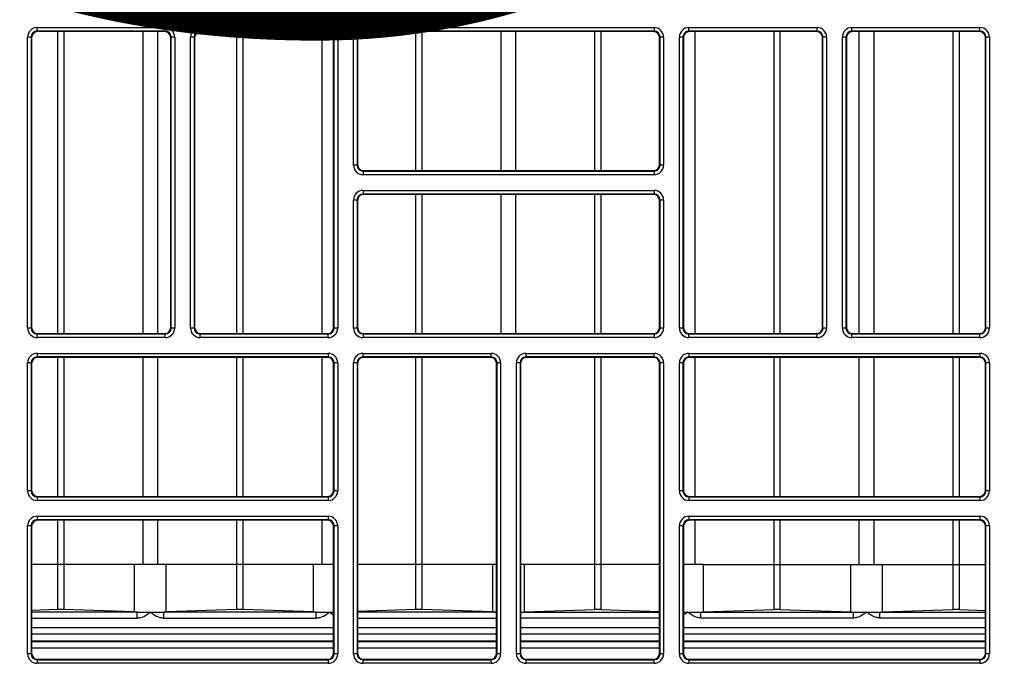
# Model space of a CAD drawing. Header units: millimetres. Extents: x 70863 to 97198, y -18528 to 3008.
# Tile 116 of 148: x 87277.13 to 87285.58, y -6633.41 to -6627.88. Entities that reach past the tile are written whole.
import ezdxf

# ---------------------------------------------------------------- set-up
doc = ezdxf.new("R2010")
doc.units = ezdxf.units.MM
doc.layers.add('Ins-el-opis gniazd', color=120, linetype='Continuous')
doc.layers.add('wod-kan-hvac', color=3, linetype='Continuous')
doc.styles.add('iso', font='isocpeur.ttf', dxfattribs={"width": 1.2})

# ---------------------------------------------------------------- blocks, each defined once
blk = doc.blocks.new('PY3_panel')
at = {"color": 0, "linetype": 'ByBlock', "lineweight": 25}
for p, q in [((283.532, 191.241), (294.526, 191.241)), ((283.532, 190.933), (283.532, 191.241)), ((294.526, 190.933), (294.526, 191.241)), ((297.522, 191.241), (308.516, 191.241)), ((297.522, 190.933), (297.522, 191.241)), ((308.516, 190.933), (308.516, 191.241)), ((311.512, 191.241), (336.496, 191.241)), ((311.512, 191.241), (311.512, 190.933)), ((336.496, 191.241), (336.496, 190.933)), ((339.492, 191.241), (350.486, 191.241)), ((339.492, 190.933), (339.492, 191.241)), ((350.486, 190.933), (350.486, 191.241)), ((353.481, 191.241), (364.476, 191.241)), ((353.481, 190.933), (353.481, 191.241)), ((364.476, 190.933), (364.476, 191.241)), ((282.712, 165.437), (282.712, 190.421)), ((283.02, 190.421), (282.712, 190.421)), ((283.02, 190.421), (283.02, 165.437)), ((283.059, 190.382), (283.02, 190.421)), ((283.059, 190.382), (283.059, 165.476)), ((294.526, 190.933), (283.532, 190.933)), ((283.532, 190.933), (283.571, 190.894)), ((294.487, 190.894), (283.571, 190.894)), ((285.299, 164.964), (285.299, 190.894)), ((285.842, 164.964), (285.842, 190.894)), ((292.623, 164.964), (292.623, 190.894)), ((293.891, 164.964), (293.891, 190.894)), ((294.487, 190.894), (294.526, 190.933)), ((295.039, 190.421), (294.999, 190.382)), ((294.999, 165.476), (294.999, 190.382)), ((295.346, 190.421), (295.039, 190.421)), ((295.039, 165.437), (295.039, 190.421)), ((295.346, 190.421), (295.346, 165.437)), ((296.702, 165.437), (296.702, 190.421)), ((297.01, 190.421), (296.702, 190.421)), ((297.01, 190.421), (297.01, 165.437)), ((297.049, 190.382), (297.01, 190.421)), ((297.049, 190.382), (297.049, 165.476)), ((308.516, 190.933), (297.522, 190.933)), ((297.522, 190.933), (297.561, 190.894)), ((308.477, 190.894), (297.561, 190.894)), ((300.672, 164.964), (300.672, 190.894)), ((301.215, 164.964), (301.215, 190.894)), ((307.997, 164.964), (307.997, 190.894)), ((308.477, 190.894), (308.516, 190.933)), ((309.029, 190.421), (308.989, 190.382)), ((308.989, 165.476), (308.989, 190.382)), ((309.336, 190.421), (309.029, 190.421)), ((309.029, 165.437), (309.029, 190.421)), ((309.336, 190.421), (309.336, 165.437)), ((310.692, 179.427), (310.692, 190.421)), ((310.999, 190.421), (310.692, 190.421)), ((310.999, 190.421), (310.999, 179.427)), ((311.039, 190.382), (310.999, 190.421)), ((311.039, 190.382), (311.039, 179.466)), ((336.496, 190.933), (311.512, 190.933)), ((311.512, 190.933), (311.551, 190.894)), ((336.456, 190.894), (311.551, 190.894)), ((316.046, 178.954), (316.046, 190.894)), ((316.589, 178.954), (316.589, 190.894)), ((323.37, 178.954), (323.37, 190.894)), ((324.638, 178.954), (324.638, 190.894)), ((331.419, 178.954), (331.419, 190.894)), ((331.962, 178.954), (331.962, 190.894)), ((336.456, 190.894), (336.496, 190.933)), ((337.008, 190.421), (336.969, 190.382)), ((336.969, 179.466), (336.969, 190.382)), ((337.316, 190.421), (337.008, 190.421)), ((337.008, 179.427), (337.008, 190.421)), ((337.316, 190.421), (337.316, 179.427)), ((338.672, 165.437), (338.672, 190.421)), ((338.979, 190.421), (338.672, 190.421)), ((338.979, 190.421), (338.979, 165.437)), ((339.019, 190.382), (338.979, 190.421)), ((339.019, 190.382), (339.019, 165.476)), ((350.486, 190.933), (339.492, 190.933)), ((339.492, 190.933), (339.531, 190.894)), ((350.446, 190.894), (339.531, 190.894)), ((340.011, 164.964), (340.011, 190.894)), ((346.793, 164.964), (346.793, 190.894)), ((347.336, 164.964), (347.336, 190.894)), ((350.446, 190.894), (350.486, 190.933)), ((350.998, 190.421), (350.959, 190.382)), ((350.959, 165.476), (350.959, 190.382)), ((351.306, 190.421), (350.998, 190.421)), ((350.998, 165.437), (350.998, 190.421)), ((351.306, 190.421), (351.306, 165.437)), ((352.662, 165.437), (352.662, 190.421)), ((352.969, 190.421), (352.662, 190.421)), ((352.969, 190.421), (352.969, 165.437)), ((353.009, 190.382), (352.969, 190.421)), ((353.009, 190.382), (353.009, 165.476)), ((364.476, 190.933), (353.481, 190.933)), ((353.481, 190.933), (353.521, 190.894)), ((364.436, 190.894), (353.521, 190.894)), ((354.117, 164.964), (354.117, 190.894)), ((355.385, 164.964), (355.385, 190.894)), ((362.166, 164.964), (362.166, 190.894)), ((362.709, 164.964), (362.709, 190.894)), ((364.436, 190.894), (364.476, 190.933)), ((364.988, 190.421), (364.949, 190.382)), ((364.949, 165.476), (364.949, 190.382)), ((365.295, 190.421), (364.988, 190.421)), ((364.988, 165.437), (364.988, 190.421)), ((365.295, 190.421), (365.295, 165.437)), ((310.999, 179.427), (310.692, 179.427)), ((310.999, 179.427), (311.039, 179.466)), ((336.969, 179.466), (337.008, 179.427)), ((337.316, 179.427), (337.008, 179.427)), ((311.551, 178.954), (311.512, 178.914)), ((311.512, 178.914), (311.512, 178.607)), ((311.512, 178.914), (336.496, 178.914)), ((336.496, 178.607), (311.512, 178.607)), ((311.551, 178.954), (336.456, 178.954)), ((336.496, 178.914), (336.456, 178.954)), ((336.496, 178.914), (336.496, 178.607)), ((311.512, 177.251), (336.496, 177.251)), ((311.512, 177.251), (311.512, 176.944)), ((336.496, 176.944), (311.512, 176.944)), ((311.512, 176.944), (311.551, 176.904)), ((336.456, 176.904), (311.551, 176.904)), ((316.046, 164.964), (316.046, 176.904)), ((316.589, 164.964), (316.589, 176.904)), ((323.37, 164.964), (323.37, 176.904)), ((324.638, 164.964), (324.638, 176.904)), ((331.419, 164.964), (331.419, 176.904)), ((331.962, 164.964), (331.962, 176.904)), ((336.456, 176.904), (336.496, 176.944)), ((336.496, 177.251), (336.496, 176.944)), ((310.692, 165.437), (310.692, 176.431)), ((310.999, 176.431), (310.692, 176.431)), ((310.999, 176.431), (310.999, 165.437)), ((311.039, 176.392), (310.999, 176.431)), ((311.039, 176.392), (311.039, 165.476)), ((337.008, 176.431), (336.969, 176.392)), ((336.969, 165.476), (336.969, 176.392)), ((337.008, 165.437), (337.008, 176.431)), ((337.316, 176.431), (337.008, 176.431)), ((337.316, 176.431), (337.316, 165.437)), ((283.02, 165.437), (282.712, 165.437)), ((283.02, 165.437), (283.059, 165.476)), ((283.571, 164.964), (283.532, 164.925)), ((283.532, 164.617), (283.532, 164.925)), ((283.532, 164.925), (294.526, 164.925)), ((283.571, 164.964), (294.487, 164.964)), ((294.526, 164.925), (294.487, 164.964)), ((294.526, 164.617), (294.526, 164.925)), ((294.999, 165.476), (295.039, 165.437)), ((295.346, 165.437), (295.039, 165.437)), ((297.01, 165.437), (296.702, 165.437)), ((297.01, 165.437), (297.049, 165.476)), ((297.561, 164.964), (297.522, 164.925)), ((297.522, 164.617), (297.522, 164.925)), ((297.522, 164.925), (308.516, 164.925)), ((297.561, 164.964), (308.477, 164.964)), ((308.516, 164.925), (308.477, 164.964)), ((308.516, 164.617), (308.516, 164.925)), ((308.989, 165.476), (309.029, 165.437)), ((309.336, 165.437), (309.029, 165.437)), ((310.999, 165.437), (310.692, 165.437)), ((310.999, 165.437), (311.039, 165.476)), ((311.551, 164.964), (311.512, 164.925)), ((311.512, 164.925), (336.496, 164.925)), ((311.512, 164.925), (311.512, 164.617)), ((311.551, 164.964), (336.456, 164.964)), ((336.496, 164.925), (336.456, 164.964)), ((336.496, 164.925), (336.496, 164.617)), ((336.969, 165.476), (337.008, 165.437)), ((337.316, 165.437), (337.008, 165.437)), ((338.979, 165.437), (338.672, 165.437)), ((338.979, 165.437), (339.019, 165.476)), ((339.531, 164.964), (339.492, 164.925)), ((339.492, 164.617), (339.492, 164.925)), ((339.492, 164.925), (350.486, 164.925)), ((339.531, 164.964), (350.446, 164.964)), ((350.486, 164.925), (350.446, 164.964)), ((350.486, 164.617), (350.486, 164.925)), ((350.959, 165.476), (350.998, 165.437)), ((351.306, 165.437), (350.998, 165.437)), ((352.969, 165.437), (352.662, 165.437)), ((352.969, 165.437), (353.009, 165.476)), ((353.521, 164.964), (353.481, 164.925)), ((353.481, 164.617), (353.481, 164.925)), ((353.481, 164.925), (364.476, 164.925)), ((353.521, 164.964), (364.436, 164.964)), ((364.476, 164.925), (364.436, 164.964)), ((364.476, 164.617), (364.476, 164.925)), ((364.949, 165.476), (364.988, 165.437)), ((365.295, 165.437), (364.988, 165.437)), ((294.526, 164.617), (283.532, 164.617)), ((308.516, 164.617), (297.522, 164.617)), ((336.496, 164.617), (311.512, 164.617)), ((350.486, 164.617), (339.492, 164.617)), ((364.476, 164.617), (353.481, 164.617)), ((283.532, 163.261), (308.516, 163.261)), ((283.532, 163.261), (283.532, 162.954)), ((308.516, 163.261), (308.516, 162.954)), ((311.512, 162.954), (311.512, 163.261)), ((311.512, 163.261), (322.506, 163.261)), ((322.506, 162.954), (322.506, 163.261)), ((325.502, 162.954), (325.502, 163.261)), ((325.502, 163.261), (336.496, 163.261)), ((336.496, 162.954), (336.496, 163.261)), ((339.492, 163.261), (364.476, 163.261)), ((339.492, 163.261), (339.492, 162.954)), ((364.476, 163.261), (364.476, 162.954)), ((282.712, 151.447), (282.712, 162.441)), ((283.02, 162.441), (282.712, 162.441)), ((283.02, 162.441), (283.02, 151.447)), ((283.059, 162.402), (283.02, 162.441)), ((283.059, 162.402), (283.059, 151.487)), ((308.516, 162.954), (283.532, 162.954)), ((283.532, 162.954), (283.571, 162.914)), ((308.477, 162.914), (283.571, 162.914)), ((285.299, 150.974), (285.299, 162.914)), ((285.842, 150.974), (285.842, 162.914)), ((292.623, 150.974), (292.623, 162.914)), ((293.891, 150.974), (293.891, 162.914)), ((300.672, 150.974), (300.672, 162.914)), ((301.215, 150.974), (301.215, 162.914)), ((307.997, 150.974), (307.997, 162.914)), ((308.477, 162.914), (308.516, 162.954)), ((309.029, 162.441), (308.989, 162.402)), ((308.989, 151.487), (308.989, 162.402)), ((309.029, 151.447), (309.029, 162.441)), ((309.336, 162.441), (309.029, 162.441)), ((309.336, 162.441), (309.336, 151.447)), ((310.999, 162.441), (310.692, 162.441)), ((310.692, 137.457), (310.692, 162.441)), ((310.999, 162.441), (310.999, 137.457)), ((311.039, 162.402), (310.999, 162.441)), ((311.039, 162.402), (311.039, 137.497)), ((322.506, 162.954), (311.512, 162.954)), ((311.512, 162.954), (311.551, 162.914)), ((322.467, 162.914), (311.551, 162.914)), ((316.046, 145.132), (316.046, 162.914)), ((316.589, 145.132), (316.589, 162.914)), ((322.467, 162.914), (322.506, 162.954)), ((323.018, 162.441), (322.979, 162.402)), ((322.979, 137.497), (322.979, 162.402)), ((323.326, 162.441), (323.018, 162.441)), ((323.018, 137.457), (323.018, 162.441)), ((323.326, 162.441), (323.326, 137.457)), ((324.989, 162.441), (324.682, 162.441)), ((324.682, 137.457), (324.682, 162.441)), ((324.989, 162.441), (324.989, 137.457)), ((325.029, 162.402), (324.989, 162.441)), ((325.029, 162.402), (325.029, 137.497)), ((336.496, 162.954), (325.502, 162.954)), ((325.502, 162.954), (325.541, 162.914)), ((336.456, 162.914), (325.541, 162.914)), ((331.419, 145.132), (331.419, 162.914)), ((331.962, 145.132), (331.962, 162.914)), ((336.456, 162.914), (336.496, 162.954)), ((337.008, 162.441), (336.969, 162.402)), ((336.969, 137.497), (336.969, 162.402)), ((337.316, 162.441), (337.008, 162.441)), ((337.008, 137.457), (337.008, 162.441)), ((337.316, 162.441), (337.316, 137.457)), ((338.672, 151.447), (338.672, 162.441)), ((338.979, 162.441), (338.672, 162.441)), ((338.979, 162.441), (338.979, 151.447)), ((339.019, 162.402), (338.979, 162.441)), ((339.019, 162.402), (339.019, 151.487)), ((364.476, 162.954), (339.492, 162.954)), ((339.492, 162.954), (339.531, 162.914)), ((364.436, 162.914), (339.531, 162.914)), ((340.011, 150.974), (340.011, 162.914)), ((346.793, 150.974), (346.793, 162.914)), ((347.336, 150.974), (347.336, 162.914)), ((354.117, 150.974), (354.117, 162.914)), ((355.385, 150.974), (355.385, 162.914)), ((362.166, 150.974), (362.166, 162.914)), ((362.709, 150.974), (362.709, 162.914)), ((364.436, 162.914), (364.476, 162.954)), ((364.988, 162.441), (364.949, 162.402)), ((364.949, 151.487), (364.949, 162.402)), ((364.988, 151.447), (364.988, 162.441)), ((365.295, 162.441), (364.988, 162.441)), ((365.295, 162.441), (365.295, 151.447)), ((283.02, 151.447), (282.712, 151.447)), ((283.02, 151.447), (283.059, 151.487)), ((308.989, 151.487), (309.029, 151.447)), ((309.336, 151.447), (309.029, 151.447)), ((338.979, 151.447), (338.672, 151.447)), ((338.979, 151.447), (339.019, 151.487)), ((364.949, 151.487), (364.988, 151.447)), ((365.295, 151.447), (364.988, 151.447)), ((283.571, 150.974), (283.532, 150.935)), ((283.532, 150.935), (308.516, 150.935)), ((283.532, 150.935), (283.532, 150.627)), ((308.516, 150.627), (283.532, 150.627)), ((283.571, 150.974), (308.477, 150.974)), ((308.516, 150.935), (308.477, 150.974)), ((308.516, 150.935), (308.516, 150.627)), ((339.531, 150.974), (339.492, 150.935)), ((339.492, 150.935), (364.476, 150.935)), ((339.492, 150.935), (339.492, 150.627)), ((364.476, 150.627), (339.492, 150.627)), ((339.531, 150.974), (364.436, 150.974)), ((364.476, 150.935), (364.436, 150.974)), ((364.476, 150.935), (364.476, 150.627)), ((283.532, 149.271), (308.516, 149.271)), ((283.532, 149.271), (283.532, 148.964)), ((308.516, 148.964), (283.532, 148.964)), ((283.532, 148.964), (283.571, 148.924)), ((308.477, 148.924), (283.571, 148.924)), ((285.299, 145.132), (285.299, 148.924)), ((285.842, 145.132), (285.842, 148.924)), ((292.623, 145.132), (292.623, 148.924)), ((293.891, 145.132), (293.891, 148.924)), ((300.672, 145.132), (300.672, 148.924)), ((301.215, 145.132), (301.215, 148.924)), ((307.997, 145.132), (307.997, 148.924)), ((308.477, 148.924), (308.516, 148.964)), ((308.516, 149.271), (308.516, 148.964)), ((339.492, 149.271), (364.476, 149.271)), ((339.492, 149.271), (339.492, 148.964)), ((364.476, 148.964), (339.492, 148.964)), ((339.492, 148.964), (339.531, 148.924)), ((364.436, 148.924), (339.531, 148.924)), ((340.011, 145.132), (340.011, 148.924)), ((346.793, 145.132), (346.793, 148.924)), ((347.336, 145.132), (347.336, 148.924)), ((354.117, 145.132), (354.117, 148.924)), ((355.385, 145.132), (355.385, 148.924)), ((362.166, 145.132), (362.166, 148.924)), ((362.709, 145.132), (362.709, 148.924)), ((364.436, 148.924), (364.476, 148.964)), ((364.476, 149.271), (364.476, 148.964)), ((282.712, 137.457), (282.712, 148.451)), ((283.02, 148.451), (282.712, 148.451)), ((283.02, 148.451), (283.02, 137.457)), ((283.059, 148.412), (283.02, 148.451)), ((283.059, 148.412), (283.059, 137.497)), ((309.029, 148.451), (308.989, 148.412)), ((308.989, 137.497), (308.989, 148.412)), ((309.336, 148.451), (309.029, 148.451)), ((309.029, 137.457), (309.029, 148.451)), ((309.336, 148.451), (309.336, 137.457)), ((338.672, 137.457), (338.672, 148.451)), ((338.979, 148.451), (338.672, 148.451)), ((338.979, 148.451), (338.979, 137.457)), ((339.019, 148.412), (338.979, 148.451)), ((339.019, 148.412), (339.019, 137.497)), ((364.988, 148.451), (364.949, 148.412)), ((364.949, 137.497), (364.949, 148.412)), ((365.295, 148.451), (364.988, 148.451)), ((364.988, 137.457), (364.988, 148.451)), ((365.295, 148.451), (365.295, 137.457)), ((285.299, 145.132), (283.059, 145.132)), ((285.299, 141.246), (285.299, 145.132)), ((285.842, 145.132), (285.299, 145.132)), ((285.842, 141.246), (285.842, 145.132)), ((291.899, 145.132), (285.842, 145.132)), ((291.899, 141.047), (291.899, 145.132)), ((294.615, 145.132), (291.899, 145.132)), ((294.615, 141.047), (294.615, 145.132)), ((300.672, 145.132), (294.615, 145.132)), ((300.672, 141.246), (300.672, 145.132)), ((301.215, 145.132), (300.672, 145.132)), ((301.215, 141.246), (301.215, 145.132)), ((307.272, 145.132), (301.215, 145.132)), ((308.989, 145.132), (307.272, 145.132)), ((307.272, 141.047), (307.272, 145.132)), ((316.046, 145.132), (311.039, 145.132)), ((316.046, 141.246), (316.046, 145.132)), ((316.589, 145.132), (316.046, 145.132)), ((316.589, 141.246), (316.589, 145.132)), ((322.646, 145.132), (316.589, 145.132)), ((322.646, 141.047), (322.646, 145.132)), ((322.979, 145.132), (322.646, 145.132)), ((325.362, 145.132), (325.029, 145.132)), ((325.362, 141.047), (325.362, 145.132)), ((331.419, 145.132), (325.362, 145.132)), ((331.419, 141.246), (331.419, 145.132)), ((331.962, 145.132), (331.419, 145.132)), ((331.962, 141.246), (331.962, 145.132)), ((336.969, 145.132), (331.962, 145.132)), ((340.735, 145.132), (339.019, 145.132)), ((340.735, 141.047), (340.735, 145.132)), ((340.735, 145.132), (346.793, 145.132)), ((346.793, 141.246), (346.793, 145.132)), ((346.793, 145.132), (347.336, 145.132)), ((347.336, 141.246), (347.336, 145.132)), ((347.336, 145.132), (353.393, 145.132)), ((353.393, 145.132), (356.109, 145.132)), ((353.393, 141.047), (353.393, 145.132)), ((356.109, 141.047), (356.109, 145.132)), ((356.109, 145.132), (362.166, 145.132)), ((362.166, 141.246), (362.166, 145.132)), ((362.166, 145.132), (362.709, 145.132)), ((362.709, 141.246), (362.709, 145.132)), ((362.709, 145.132), (364.949, 145.132)), ((285.299, 141.246), (283.059, 141.172)), ((291.899, 141.047), (285.842, 141.246)), ((300.672, 141.246), (294.615, 141.047)), ((307.272, 141.047), (301.215, 141.246)), ((316.046, 141.246), (311.039, 141.081)), ((322.646, 141.047), (316.589, 141.246)), ((325.362, 141.047), (331.419, 141.246)), ((331.962, 141.246), (336.969, 141.081)), ((340.735, 141.047), (346.793, 141.246)), ((347.336, 141.246), (353.393, 141.047)), ((356.109, 141.047), (362.166, 141.246)), ((362.709, 141.246), (364.949, 141.172)), ((292.119, 141.041), (283.059, 141.041)), ((283.059, 140.529), (292.119, 140.529)), ((292.119, 140.529), (292.119, 141.041)), ((307.493, 141.041), (294.395, 141.041)), ((294.395, 140.529), (294.395, 141.041)), ((294.395, 140.529), (307.493, 140.529)), ((307.493, 140.529), (307.493, 141.041)), ((322.866, 141.041), (311.039, 141.041)), ((311.039, 140.529), (322.979, 140.529)), ((322.979, 141.018), (322.866, 141.041)), ((325.029, 141.018), (325.142, 141.041)), ((336.969, 140.529), (325.029, 140.529)), ((325.142, 141.041), (336.969, 141.041)), ((340.515, 140.529), (340.515, 141.041)), ((340.515, 141.041), (353.613, 141.041)), ((353.613, 140.529), (340.515, 140.529)), ((353.613, 140.529), (353.613, 141.041)), ((355.889, 140.529), (355.889, 141.041)), ((355.889, 141.041), (364.949, 141.041)), ((364.949, 140.529), (355.889, 140.529)), ((308.989, 139.689), (283.059, 139.689)), ((322.979, 139.689), (311.039, 139.689)), ((336.969, 139.689), (325.029, 139.689)), ((364.949, 139.689), (339.019, 139.689)), ((283.059, 139.178), (308.989, 139.178)), ((311.039, 139.178), (322.979, 139.178)), ((325.029, 139.178), (336.969, 139.178)), ((339.019, 139.178), (364.949, 139.178)), ((283.059, 138.56), (308.989, 138.56)), ((308.989, 138.479), (283.059, 138.479)), ((283.059, 137.967), (308.989, 137.967)), ((311.039, 138.56), (322.979, 138.56)), ((322.979, 138.479), (311.039, 138.479)), ((311.039, 137.967), (322.979, 137.967)), ((325.029, 138.56), (336.969, 138.56)), ((336.969, 138.479), (325.029, 138.479)), ((325.029, 137.967), (336.969, 137.967)), ((339.019, 138.56), (364.949, 138.56)), ((364.949, 138.479), (339.019, 138.479)), ((339.019, 137.967), (364.949, 137.967)), ((283.02, 137.457), (282.712, 137.457)), ((283.02, 137.457), (283.059, 137.497)), ((283.571, 136.984), (283.532, 136.945)), ((283.532, 136.945), (283.532, 136.637)), ((283.532, 136.945), (308.516, 136.945)), ((283.571, 136.984), (308.477, 136.984)), ((308.516, 136.945), (308.477, 136.984)), ((308.516, 136.945), (308.516, 136.637)), ((308.989, 137.497), (309.029, 137.457)), ((309.336, 137.457), (309.029, 137.457)), ((310.999, 137.457), (310.692, 137.457)), ((310.999, 137.457), (311.039, 137.497)), ((311.551, 136.984), (311.512, 136.945)), ((311.512, 136.637), (311.512, 136.945)), ((311.512, 136.945), (322.506, 136.945)), ((311.551, 136.984), (322.467, 136.984)), ((322.506, 136.945), (322.467, 136.984)), ((322.506, 136.637), (322.506, 136.945)), ((322.979, 137.497), (323.018, 137.457)), ((323.326, 137.457), (323.018, 137.457)), ((324.989, 137.457), (324.682, 137.457)), ((324.989, 137.457), (325.029, 137.497)), ((325.541, 136.984), (325.502, 136.945)), ((325.502, 136.637), (325.502, 136.945)), ((325.502, 136.945), (336.496, 136.945)), ((325.541, 136.984), (336.456, 136.984)), ((336.496, 136.945), (336.456, 136.984)), ((336.496, 136.637), (336.496, 136.945)), ((336.969, 137.497), (337.008, 137.457)), ((337.316, 137.457), (337.008, 137.457)), ((338.979, 137.457), (338.672, 137.457)), ((338.979, 137.457), (339.019, 137.497)), ((339.531, 136.984), (339.492, 136.945)), ((339.492, 136.945), (339.492, 136.637)), ((339.492, 136.945), (364.476, 136.945)), ((339.531, 136.984), (364.436, 136.984)), ((364.476, 136.945), (364.436, 136.984)), ((364.476, 136.945), (364.476, 136.637)), ((364.949, 137.497), (364.988, 137.457)), ((365.295, 137.457), (364.988, 137.457)), ((308.516, 136.637), (283.532, 136.637)), ((322.506, 136.637), (311.512, 136.637)), ((336.496, 136.637), (325.502, 136.637)), ((364.476, 136.637), (339.492, 136.637))]:
    blk.add_line(p, q, dxfattribs=at)
for centre, major_axis, ratio, start_param, end_param in [((283.532, 190.421), (0.58, -0.58), 0.999695, 2.356347, 3.926839), ((294.526, 190.421), (-0.58, -0.58), 0.999695, 2.356347, 3.926839), ((297.522, 190.421), (0.58, -0.58), 0.999695, 2.356347, 3.926839), ((308.516, 190.421), (-0.58, -0.58), 0.999695, 2.356347, 3.926839), ((311.512, 190.421), (0.58, -0.58), 0.999695, 2.356347, 3.926839), ((336.496, 190.421), (-0.58, -0.58), 0.999695, 2.356347, 3.926839), ((339.492, 190.421), (0.58, -0.58), 0.999695, 2.356347, 3.926839), ((350.486, 190.421), (-0.58, -0.58), 0.999695, 2.356347, 3.926839), ((353.482, 190.421), (0.58, -0.58), 0.999695, 2.356347, 3.926839), ((364.475, 190.421), (-0.58, -0.58), 0.999695, 2.356347, 3.926839), ((283.532, 190.421), (0.363, -0.363), 0.99933, 2.356347, 3.926839), ((283.572, 190.381), (0.362, -0.362), 0.999695, 2.356347, 3.926839), ((294.487, 190.381), (-0.362, -0.362), 0.999695, 2.356347, 3.926839), ((294.526, 190.421), (0.363, 0.363), 0.99933, 5.497939, 7.068431), ((297.522, 190.421), (0.363, -0.363), 0.99933, 2.356347, 3.926839), ((297.562, 190.381), (0.362, -0.362), 0.999695, 2.356347, 3.926839), ((308.477, 190.381), (-0.362, -0.362), 0.999695, 2.356347, 3.926839), ((308.516, 190.421), (0.363, 0.363), 0.99933, 5.497939, 7.068431), ((311.512, 190.421), (0.363, -0.363), 0.99933, 2.356347, 3.926839), ((311.551, 190.381), (0.362, -0.362), 0.999695, 2.356347, 3.926839), ((336.456, 190.381), (-0.362, -0.362), 0.999695, 2.356347, 3.926839), ((336.496, 190.421), (0.363, 0.363), 0.99933, 5.497939, 7.068431), ((339.492, 190.421), (0.363, -0.363), 0.99933, 2.356347, 3.926839), ((339.531, 190.381), (0.362, -0.362), 0.999695, 2.356347, 3.926839), ((350.446, 190.381), (-0.362, -0.362), 0.999695, 2.356347, 3.926839), ((350.486, 190.421), (0.363, 0.363), 0.99933, 5.497939, 7.068431), ((353.482, 190.421), (0.363, -0.363), 0.99933, 2.356347, 3.926839), ((353.521, 190.381), (0.362, -0.362), 0.999695, 2.356347, 3.926839), ((364.436, 190.381), (-0.362, -0.362), 0.999695, 2.356347, 3.926839), ((364.475, 190.421), (0.363, 0.363), 0.99933, 5.497939, 7.068431), ((311.512, 179.427), (0.58, 0.58), 0.999695, 2.356347, 3.926839), ((311.512, 179.427), (0.363, 0.363), 0.99933, 2.356347, 3.926839), ((311.551, 179.466), (0.362, 0.362), 0.999695, 2.356347, 3.926839), ((336.456, 179.466), (-0.362, 0.362), 0.999695, 2.356347, 3.926839), ((336.496, 179.427), (-0.58, 0.58), 0.999695, 2.356347, 3.926839), ((336.496, 179.427), (0.363, -0.363), 0.99933, 5.497939, 7.068431), ((311.512, 176.431), (0.58, -0.58), 0.999695, 2.356347, 3.926839), ((311.512, 176.431), (0.363, -0.363), 0.99933, 2.356347, 3.926839), ((311.551, 176.392), (0.362, -0.362), 0.999695, 2.356347, 3.926839), ((336.456, 176.392), (-0.362, -0.362), 0.999695, 2.356347, 3.926839), ((336.496, 176.431), (-0.58, -0.58), 0.999695, 2.356347, 3.926839), ((336.496, 176.431), (0.363, 0.363), 0.99933, 5.497939, 7.068431), ((283.532, 165.437), (0.58, 0.58), 0.999695, 2.356347, 3.926839), ((283.532, 165.437), (0.363, 0.363), 0.99933, 2.356347, 3.926839), ((283.572, 165.477), (0.362, 0.362), 0.999695, 2.356347, 3.926839), ((294.487, 165.477), (-0.362, 0.362), 0.999695, 2.356347, 3.926839), ((294.526, 165.437), (-0.58, 0.58), 0.999695, 2.356347, 3.926839), ((294.526, 165.437), (0.363, -0.363), 0.99933, 5.497939, 7.068431), ((297.522, 165.437), (0.58, 0.58), 0.999695, 2.356347, 3.926839), ((297.522, 165.437), (0.363, 0.363), 0.99933, 2.356347, 3.926839), ((297.562, 165.477), (0.362, 0.362), 0.999695, 2.356347, 3.926839), ((308.477, 165.477), (-0.362, 0.362), 0.999695, 2.356347, 3.926839), ((308.516, 165.437), (-0.58, 0.58), 0.999695, 2.356347, 3.926839), ((308.516, 165.437), (0.363, -0.363), 0.99933, 5.497939, 7.068431), ((311.512, 165.437), (0.58, 0.58), 0.999695, 2.356347, 3.926839), ((311.512, 165.437), (0.363, 0.363), 0.99933, 2.356347, 3.926839), ((311.551, 165.477), (0.362, 0.362), 0.999695, 2.356347, 3.926839), ((336.456, 165.477), (-0.362, 0.362), 0.999695, 2.356347, 3.926839), ((336.496, 165.437), (-0.58, 0.58), 0.999695, 2.356347, 3.926839), ((336.496, 165.437), (0.363, -0.363), 0.99933, 5.497939, 7.068431), ((339.492, 165.437), (0.58, 0.58), 0.999695, 2.356347, 3.926839), ((339.492, 165.437), (0.363, 0.363), 0.99933, 2.356347, 3.926839), ((339.531, 165.477), (0.362, 0.362), 0.999695, 2.356347, 3.926839), ((350.446, 165.477), (-0.362, 0.362), 0.999695, 2.356347, 3.926839), ((350.486, 165.437), (-0.58, 0.58), 0.999695, 2.356347, 3.926839), ((350.486, 165.437), (0.363, -0.363), 0.99933, 5.497939, 7.068431), ((353.482, 165.437), (0.58, 0.58), 0.999695, 2.356347, 3.926839), ((353.482, 165.437), (0.363, 0.363), 0.99933, 2.356347, 3.926839), ((353.521, 165.477), (0.362, 0.362), 0.999695, 2.356347, 3.926839), ((364.436, 165.477), (-0.362, 0.362), 0.999695, 2.356347, 3.926839), ((364.475, 165.437), (-0.58, 0.58), 0.999695, 2.356347, 3.926839), ((364.475, 165.437), (0.363, -0.363), 0.99933, 5.497939, 7.068431), ((283.532, 162.441), (0.58, -0.58), 0.999695, 2.356347, 3.926839), ((308.516, 162.441), (-0.58, -0.58), 0.999695, 2.356347, 3.926839), ((311.512, 162.441), (0.58, -0.58), 0.999695, 2.356347, 3.926839), ((322.506, 162.441), (-0.58, -0.58), 0.999695, 2.356347, 3.926839), ((325.502, 162.441), (0.58, -0.58), 0.999695, 2.356347, 3.926839), ((336.496, 162.441), (-0.58, -0.58), 0.999695, 2.356347, 3.926839), ((339.492, 162.441), (0.58, -0.58), 0.999695, 2.356347, 3.926839), ((364.475, 162.441), (-0.58, -0.58), 0.999695, 2.356347, 3.926839), ((283.532, 162.441), (0.363, -0.363), 0.99933, 2.356347, 3.926839), ((283.572, 162.402), (0.362, -0.362), 0.999695, 2.356347, 3.926839), ((308.477, 162.402), (-0.362, -0.362), 0.999695, 2.356347, 3.926839), ((308.516, 162.441), (0.363, 0.363), 0.99933, 5.497939, 7.068431), ((311.512, 162.441), (0.363, -0.363), 0.99933, 2.356347, 3.926839), ((311.551, 162.402), (0.362, -0.362), 0.999695, 2.356347, 3.926839), ((322.466, 162.402), (-0.362, -0.362), 0.999695, 2.356347, 3.926839), ((322.506, 162.441), (0.363, 0.363), 0.99933, 5.497939, 7.068431), ((325.502, 162.441), (0.363, -0.363), 0.99933, 2.356347, 3.926839), ((325.541, 162.402), (0.362, -0.362), 0.999695, 2.356347, 3.926839), ((336.456, 162.402), (-0.362, -0.362), 0.999695, 2.356347, 3.926839), ((336.496, 162.441), (0.363, 0.363), 0.99933, 5.497939, 7.068431), ((339.492, 162.441), (0.363, -0.363), 0.99933, 2.356347, 3.926839), ((339.531, 162.402), (0.362, -0.362), 0.999695, 2.356347, 3.926839), ((364.436, 162.402), (-0.362, -0.362), 0.999695, 2.356347, 3.926839), ((364.475, 162.441), (0.363, 0.363), 0.99933, 5.497939, 7.068431), ((283.532, 151.447), (0.58, 0.58), 0.999695, 2.356347, 3.926839), ((283.532, 151.447), (0.363, 0.363), 0.99933, 2.356347, 3.926839), ((283.572, 151.487), (0.362, 0.362), 0.999695, 2.356347, 3.926839), ((308.477, 151.487), (-0.362, 0.362), 0.999695, 2.356347, 3.926839), ((308.516, 151.447), (-0.58, 0.58), 0.999695, 2.356347, 3.926839), ((308.516, 151.447), (0.363, -0.363), 0.99933, 5.497939, 7.068431), ((339.492, 151.447), (0.58, 0.58), 0.999695, 2.356347, 3.926839), ((339.492, 151.447), (0.363, 0.363), 0.99933, 2.356347, 3.926839), ((339.531, 151.487), (0.362, 0.362), 0.999695, 2.356347, 3.926839), ((364.436, 151.487), (-0.362, 0.362), 0.999695, 2.356347, 3.926839), ((364.475, 151.447), (-0.58, 0.58), 0.999695, 2.356347, 3.926839), ((364.475, 151.447), (0.363, -0.363), 0.99933, 5.497939, 7.068431), ((283.532, 148.451), (0.58, -0.58), 0.999695, 2.356347, 3.926839), ((283.532, 148.451), (0.363, -0.363), 0.99933, 2.356347, 3.926839), ((283.572, 148.412), (0.362, -0.362), 0.999695, 2.356347, 3.926839), ((308.477, 148.412), (-0.362, -0.362), 0.999695, 2.356347, 3.926839), ((308.516, 148.451), (-0.58, -0.58), 0.999695, 2.356347, 3.926839), ((308.516, 148.451), (0.363, 0.363), 0.99933, 5.497939, 7.068431), ((339.492, 148.451), (0.58, -0.58), 0.999695, 2.356347, 3.926839), ((339.492, 148.451), (0.363, -0.363), 0.99933, 2.356347, 3.926839), ((339.531, 148.412), (0.362, -0.362), 0.999695, 2.356347, 3.926839), ((364.436, 148.412), (-0.362, -0.362), 0.999695, 2.356347, 3.926839), ((364.475, 148.451), (-0.58, -0.58), 0.999695, 2.356347, 3.926839), ((364.475, 148.451), (0.363, 0.363), 0.99933, 5.497939, 7.068431), ((285.57, 141.244), (0.307, 0), 0.017455, 0.487874, 2.653719), ((300.944, 141.244), (0.307, 0), 0.017455, 0.487874, 2.653719), ((316.317, 141.244), (0.307, 0), 0.017455, 0.487874, 2.653719), ((331.691, 141.244), (0.307, 0), 0.017455, 0.487874, 2.653719), ((347.064, 141.244), (0.307, 0), 0.017455, 0.487874, 2.653719), ((362.438, 141.244), (0.307, 0), 0.017455, 0.487874, 2.653719), ((293.257, 141.059), (1.537, 0), 0.017455, 3.629466, 3.879153), ((293.257, 141.059), (1.537, 0), 0.017455, 3.879153, 4.712389), ((293.257, 141.059), (1.537, 0), 0.017455, 4.712389, 5.545625), ((293.257, 141.059), (1.537, 0), 0.017455, 5.545625, 5.795311), ((308.63, 141.059), (1.537, 0), 0.017455, 3.629466, 3.879153), ((308.63, 141.059), (1.537, 0), 0.017455, 3.879153, 4.712389), ((308.63, 141.059), (1.537, 0), 0.017455, 4.712389, 4.947893), ((324.004, 141.059), (1.537, 0), 0.017455, 3.629466, 3.879153), ((324.004, 141.059), (1.537, 0), 0.017455, 5.545625, 5.795311), ((339.377, 141.059), (1.537, 0), 0.017455, 4.476885, 4.712389), ((339.377, 141.059), (1.537, 0), 0.017455, 4.712389, 5.545625), ((339.377, 141.059), (1.537, 0), 0.017455, 5.545625, 5.795311), ((354.751, 141.059), (1.537, 0), 0.017455, 3.629466, 3.879153), ((354.751, 141.059), (1.537, 0), 0.017455, 3.879153, 4.712389), ((354.751, 141.059), (1.537, 0), 0.017455, 4.712389, 5.545625), ((354.751, 141.059), (1.537, 0), 0.017455, 5.545625, 5.795311), ((283.532, 137.457), (0.58, 0.58), 0.999695, 2.356347, 3.926839), ((283.532, 137.457), (0.363, 0.363), 0.99933, 2.356347, 3.926839), ((283.572, 137.497), (0.362, 0.362), 0.999695, 2.356347, 3.926839), ((308.477, 137.497), (-0.362, 0.362), 0.999695, 2.356347, 3.926839), ((308.516, 137.457), (-0.58, 0.58), 0.999695, 2.356347, 3.926839), ((308.516, 137.457), (0.363, -0.363), 0.99933, 5.497939, 7.068431), ((311.512, 137.457), (0.58, 0.58), 0.999695, 2.356347, 3.926839), ((311.512, 137.457), (0.363, 0.363), 0.99933, 2.356347, 3.926839), ((311.551, 137.497), (0.362, 0.362), 0.999695, 2.356347, 3.926839), ((322.466, 137.497), (-0.362, 0.362), 0.999695, 2.356347, 3.926839), ((322.506, 137.457), (-0.58, 0.58), 0.999695, 2.356347, 3.926839), ((322.506, 137.457), (0.363, -0.363), 0.99933, 5.497939, 7.068431), ((325.502, 137.457), (0.58, 0.58), 0.999695, 2.356347, 3.926839), ((325.502, 137.457), (0.363, 0.363), 0.99933, 2.356347, 3.926839), ((325.541, 137.497), (0.362, 0.362), 0.999695, 2.356347, 3.926839), ((336.456, 137.497), (-0.362, 0.362), 0.999695, 2.356347, 3.926839), ((336.496, 137.457), (-0.58, 0.58), 0.999695, 2.356347, 3.926839), ((336.496, 137.457), (0.363, -0.363), 0.99933, 5.497939, 7.068431), ((339.492, 137.457), (0.58, 0.58), 0.999695, 2.356347, 3.926839), ((339.492, 137.457), (0.363, 0.363), 0.99933, 2.356347, 3.926839), ((339.531, 137.497), (0.362, 0.362), 0.999695, 2.356347, 3.926839), ((364.436, 137.497), (-0.362, 0.362), 0.999695, 2.356347, 3.926839), ((364.475, 137.457), (-0.58, 0.58), 0.999695, 2.356347, 3.926839), ((364.475, 137.457), (0.363, -0.363), 0.99933, 5.497939, 7.068431)]:
    blk.add_ellipse(centre, major_axis=major_axis, ratio=ratio, start_param=start_param, end_param=end_param, dxfattribs=at)
for points, knots in [([(292.119, 140.529), (292.233, 140.542), (292.551, 140.577), (292.921, 140.798), (293.172, 140.972), (293.255, 141.031), (293.257, 141.033)], [0, 0, 0, 0, 0.269864, 0.756689, 0.994861, 1, 1, 1, 1]), ([(293.257, 141.033), (293.259, 141.031), (293.342, 140.972), (293.593, 140.798), (293.963, 140.577), (294.281, 140.542), (294.395, 140.529)], [0, 0, 0, 0, 0.005139, 0.243311, 0.730136, 1, 1, 1, 1]), ([(307.493, 140.529), (307.606, 140.542), (307.925, 140.577), (308.294, 140.798), (308.545, 140.972), (308.629, 141.031), (308.63, 141.033)], [0, 0, 0, 0, 0.269864, 0.756689, 0.994861, 1, 1, 1, 1]), ([(308.63, 141.033), (308.632, 141.031), (308.716, 140.972), (308.827, 140.882), (308.953, 140.822), (308.989, 140.806)], [0, 0, 0, 0, 0.015239, 0.721527, 1, 1, 1, 1]), ([(339.377, 141.033), (339.376, 141.031), (339.292, 140.972), (339.181, 140.882), (339.054, 140.822), (339.019, 140.806)], [0, 0, 0, 0, 0.015239, 0.721527, 1, 1, 1, 1]), ([(340.515, 140.529), (340.402, 140.542), (340.083, 140.577), (339.713, 140.798), (339.463, 140.972), (339.379, 141.031), (339.377, 141.033)], [0, 0, 0, 0, 0.269864, 0.756689, 0.994861, 1, 1, 1, 1]), ([(354.751, 141.033), (354.749, 141.031), (354.666, 140.972), (354.415, 140.798), (354.045, 140.577), (353.727, 140.542), (353.613, 140.529)], [0, 0, 0, 0, 0.005139, 0.243311, 0.730136, 1, 1, 1, 1]), ([(355.889, 140.529), (355.775, 140.542), (355.457, 140.577), (355.087, 140.798), (354.836, 140.972), (354.753, 141.031), (354.751, 141.033)], [0, 0, 0, 0, 0.269864, 0.756689, 0.994861, 1, 1, 1, 1])]:
    blk.add_open_spline(points, degree=3, knots=knots, dxfattribs=at)

msp = doc.modelspace()

# ---------------------------------------------------------------- block references
at = {"layer": 'wod-kan-hvac', "color": 96, "xscale": 0.09999999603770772, "yscale": 0.09999999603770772, "zscale": 0.09999999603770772}
msp.add_blockref('PY3_panel', (87248.9249, -6647.0731, 1268.6752), dxfattribs=at)

# ---------------------------------------------------------------- texts
at = {"layer": 'Ins-el-opis gniazd', "insert": (87286.8829, -6618.7419, 0), "char_height": 18, "attachment_point": 6, "style": 'iso'}
msp.add_mtext_dynamic_manual_height_columns('R1-G35', width=134.159858, gutter_width=12.5, heights=[0], dxfattribs=at)

doc.saveas('drawing.dxf')
